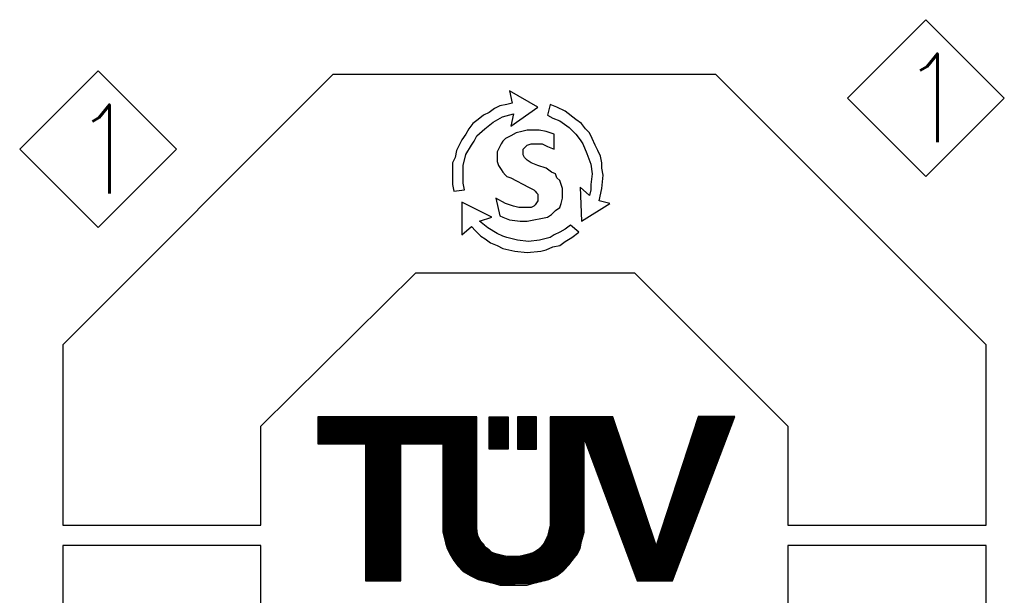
# Model space of a CAD drawing. Header units: millimetres. Extents: x 0 to 1735, y 0 to 1188.
# Tile 90 of 138: x 292 to 399, y 1044 to 1106. Entities that reach past the tile are written whole.
import ezdxf

# ---------------------------------------------------------------- set-up
doc = ezdxf.new("R2010")
doc.units = ezdxf.units.MM
doc.header["$LTSCALE"] = 0.727559
doc.layers.add('NoLayerName_001', color=7, linetype='Continuous')
doc.styles.get("Standard").update_dxf_attribs({"font": 'txt', "bigfont": 'extfont2'})

# ---------------------------------------------------------------- blocks, each defined once
blk = doc.blocks.new('ASM_0001')
at = {"color": 7, "linetype": 'Continuous', "lineweight": 13}
for p, q in [((-0.5, 0.5), (0, 1)), ((0.5, 0.5), (0, 1)), ((0, 0), (-0.5, 0.5)), ((0, 0), (0.5, 0.5))]:
    blk.add_line(p, q, dxfattribs=at)
at = {"color": 7, "linetype": 'Continuous', "lineweight": 13, "width": 0.9}
blk.add_text('1', height=0.5657, dxfattribs=at).set_placement((-0.1673, 0.2172))
blk = doc.blocks.new('*X91')
at = {"color": 7, "linetype": 'Continuous', "lineweight": 25}
for p, q in [((0, 0.852), (0.515, 0.852)), ((0, 0.824), (0.515, 0.824)), ((0, 0.795), (0.515, 0.795)), ((0, 0.767), (0.515, 0.767)), ((0, 0.739), (0.515, 0.739)), ((0, 0.71), (0.515, 0.71)), ((0, 0.682), (0.515, 0.682)), ((0, 0.653), (0.515, 0.653)), ((0, 0.625), (0.515, 0.625)), ((0, 0.597), (0.515, 0.597)), ((0, 0.568), (0.515, 0.568)), ((0, 0.54), (0.515, 0.54)), ((0, 0.511), (0.515, 0.511)), ((0, 0.483), (0.515, 0.483)), ((0, 0.455), (0.515, 0.455)), ((0, 0.426), (0.515, 0.426)), ((0, 0.398), (0.515, 0.398)), ((0, 0.369), (0.515, 0.369)), ((0, 0.341), (0.515, 0.341)), ((0, 0.313), (0.515, 0.313)), ((0, 0.284), (0.515, 0.284)), ((0, 0.256), (0.515, 0.256)), ((0, 0.227), (0.515, 0.227)), ((0, 0.199), (0.515, 0.199)), ((0, 0.17), (0.515, 0.17)), ((0, 0.142), (0.515, 0.142)), ((0, 0.114), (0.515, 0.114)), ((0, 0.085), (0.515, 0.085)), ((0, 0.057), (0.515, 0.057)), ((0, 0.028), (0.515, 0.028)), ((0, 0), (0.515, 0))]:
    blk.add_line(p, q, dxfattribs=at)
blk = doc.blocks.new('*X92')
at = {"color": 7, "linetype": 'Continuous', "lineweight": 25}
for p, q in [((0, 0.852), (0.515, 0.852)), ((0, 0.824), (0.515, 0.824)), ((0, 0.795), (0.515, 0.795)), ((0, 0.767), (0.515, 0.767)), ((0, 0.739), (0.515, 0.739)), ((0, 0.71), (0.515, 0.71)), ((0, 0.682), (0.515, 0.682)), ((0, 0.653), (0.515, 0.653)), ((0, 0.625), (0.515, 0.625)), ((0, 0.597), (0.515, 0.597)), ((0, 0.568), (0.515, 0.568)), ((0, 0.54), (0.515, 0.54)), ((0, 0.511), (0.515, 0.511)), ((0, 0.483), (0.515, 0.483)), ((0, 0.455), (0.515, 0.455)), ((0, 0.426), (0.515, 0.426)), ((0, 0.398), (0.515, 0.398)), ((0, 0.369), (0.515, 0.369)), ((0, 0.341), (0.515, 0.341)), ((0, 0.313), (0.515, 0.313)), ((0, 0.284), (0.515, 0.284)), ((0, 0.256), (0.515, 0.256)), ((0, 0.227), (0.515, 0.227)), ((0, 0.199), (0.515, 0.199)), ((0, 0.17), (0.515, 0.17)), ((0, 0.142), (0.515, 0.142)), ((0, 0.114), (0.515, 0.114)), ((0, 0.085), (0.515, 0.085)), ((0, 0.057), (0.515, 0.057)), ((0, 0.028), (0.515, 0.028)), ((0, 0), (0.515, 0))]:
    blk.add_line(p, q, dxfattribs=at)
blk = doc.blocks.new('*X93')
at = {"color": 7, "linetype": 'Continuous', "lineweight": 25}
for p, q in [((0, 0.114), (4.301, 0.114)), ((0, 0.085), (4.301, 0.085)), ((0, 0.057), (4.301, 0.057)), ((0, 0.028), (4.301, 0.028)), ((6.287, 0.114), (7.979, 0.114)), ((6.287, 0.085), (7.989, 0.085)), ((6.287, 0.057), (7.999, 0.057)), ((6.287, 0.028), (8.008, 0.028)), ((10.265, 0.028), (11.253, 0.028)), ((10.274, 0.057), (11.264, 0.057)), ((10.283, 0.085), (11.274, 0.085)), ((10.293, 0.114), (11.285, 0.114)), ((10.256, 0), (11.242, 0))]:
    blk.add_line(p, q, dxfattribs=at)
blk = doc.blocks.new('*X94')
at = {"color": 7, "linetype": 'Continuous', "lineweight": 25}
for p, q in [((0, 1.165), (4.301, 1.165)), ((0, 1.136), (4.301, 1.136)), ((0, 1.108), (4.301, 1.108)), ((0, 1.08), (4.301, 1.08)), ((6.287, 1.165), (8.018, 1.165)), ((6.287, 1.136), (8.027, 1.136)), ((6.287, 1.108), (8.037, 1.108)), ((6.287, 1.08), (8.046, 1.08)), ((10.228, 1.08), (11.21, 1.08)), ((10.237, 1.108), (11.22, 1.108)), ((10.246, 1.136), (11.231, 1.136)), ((0, 1.051), (4.301, 1.051)), ((0, 1.023), (4.301, 1.023)), ((0, 0.994), (4.301, 0.994)), ((0, 0.966), (4.301, 0.966)), ((0, 0.937), (4.301, 0.937)), ((0, 0.909), (4.301, 0.909)), ((0, 0.881), (4.301, 0.881)), ((0, 0.852), (4.301, 0.852)), ((0, 0.824), (4.301, 0.824)), ((6.287, 1.051), (8.056, 1.051)), ((6.287, 1.023), (8.066, 1.023)), ((6.287, 0.994), (8.075, 0.994)), ((6.287, 0.966), (8.085, 0.966)), ((6.287, 0.937), (8.094, 0.937)), ((6.287, 0.909), (8.104, 0.909)), ((6.287, 0.881), (8.113, 0.881)), ((6.287, 0.852), (8.123, 0.852)), ((6.287, 0.824), (8.132, 0.824)), ((10.144, 0.824), (11.112, 0.824)), ((10.154, 0.852), (11.123, 0.852)), ((10.163, 0.881), (11.134, 0.881)), ((10.172, 0.909), (11.145, 0.909)), ((10.181, 0.937), (11.156, 0.937)), ((10.191, 0.966), (11.166, 0.966)), ((10.2, 0.994), (11.177, 0.994)), ((10.209, 1.023), (11.188, 1.023)), ((10.219, 1.051), (11.199, 1.051)), ((0, 0.795), (4.301, 0.795)), ((0, 0.767), (4.301, 0.767)), ((0, 0.739), (4.301, 0.739)), ((0, 0.71), (4.301, 0.71)), ((0, 0.682), (4.301, 0.682)), ((0, 0.653), (4.301, 0.653)), ((0, 0.625), (4.301, 0.625)), ((0, 0.597), (4.301, 0.597)), ((0, 0.568), (4.301, 0.568)), ((1.287, 0.54), (2.243, 0.54)), ((3.382, 0.54), (4.301, 0.54)), ((6.287, 0.795), (8.142, 0.795)), ((6.287, 0.767), (8.152, 0.767)), ((6.287, 0.739), (8.161, 0.739)), ((6.287, 0.71), (8.171, 0.71)), ((6.287, 0.682), (7.206, 0.682)), ((6.287, 0.653), (7.206, 0.653)), ((6.287, 0.625), (7.206, 0.625)), ((6.287, 0.597), (7.206, 0.597)), ((6.287, 0.568), (7.206, 0.568)), ((6.287, 0.54), (7.206, 0.54)), ((7.211, 0.682), (8.18, 0.682)), ((7.221, 0.653), (8.19, 0.653)), ((7.232, 0.625), (8.199, 0.625)), ((7.242, 0.597), (8.209, 0.597)), ((7.253, 0.568), (8.219, 0.568)), ((7.263, 0.54), (8.228, 0.54)), ((10.052, 0.54), (11.004, 0.54)), ((10.061, 0.568), (11.015, 0.568)), ((10.07, 0.597), (11.026, 0.597)), ((10.079, 0.625), (11.037, 0.625)), ((10.089, 0.653), (11.048, 0.653)), ((10.098, 0.682), (11.058, 0.682)), ((10.107, 0.71), (11.069, 0.71)), ((10.117, 0.739), (11.08, 0.739)), ((10.126, 0.767), (11.091, 0.767)), ((10.135, 0.795), (11.102, 0.795)), ((1.287, 0.511), (2.243, 0.511)), ((1.287, 0.483), (2.243, 0.483)), ((1.287, 0.455), (2.243, 0.455)), ((1.287, 0.426), (2.243, 0.426)), ((1.287, 0.398), (2.243, 0.398)), ((1.287, 0.369), (2.243, 0.369)), ((1.287, 0.341), (2.243, 0.341)), ((1.287, 0.312), (2.243, 0.312)), ((1.287, 0.284), (2.243, 0.284)), ((3.382, 0.511), (4.301, 0.511)), ((3.382, 0.483), (4.301, 0.483)), ((3.382, 0.455), (4.301, 0.455)), ((3.382, 0.426), (4.301, 0.426)), ((3.382, 0.398), (4.301, 0.398)), ((3.382, 0.369), (4.301, 0.369)), ((3.382, 0.341), (4.301, 0.341)), ((3.382, 0.312), (4.301, 0.312)), ((3.382, 0.284), (4.301, 0.284)), ((6.287, 0.511), (7.206, 0.511)), ((6.287, 0.483), (7.206, 0.483)), ((6.287, 0.455), (7.206, 0.455)), ((6.287, 0.426), (7.206, 0.426)), ((6.287, 0.398), (7.206, 0.398)), ((6.287, 0.369), (7.206, 0.369)), ((6.287, 0.341), (7.206, 0.341)), ((6.287, 0.312), (7.206, 0.312)), ((6.287, 0.284), (7.206, 0.284)), ((7.274, 0.511), (8.238, 0.511)), ((7.284, 0.483), (8.247, 0.483)), ((7.295, 0.455), (8.257, 0.455)), ((7.306, 0.426), (8.266, 0.426)), ((7.316, 0.398), (8.276, 0.398)), ((7.327, 0.369), (8.286, 0.369)), ((7.337, 0.341), (8.295, 0.341)), ((7.348, 0.312), (8.305, 0.312)), ((7.358, 0.284), (8.314, 0.284)), ((9.968, 0.284), (10.907, 0.284)), ((9.978, 0.312), (10.918, 0.312)), ((9.987, 0.341), (10.929, 0.341)), ((9.996, 0.369), (10.94, 0.369)), ((10.005, 0.398), (10.95, 0.398)), ((10.015, 0.426), (10.961, 0.426)), ((10.024, 0.455), (10.972, 0.455)), ((10.033, 0.483), (10.983, 0.483)), ((10.042, 0.511), (10.994, 0.511)), ((1.287, 0.256), (2.243, 0.256)), ((1.287, 0.227), (2.243, 0.227)), ((1.287, 0.199), (2.243, 0.199)), ((1.287, 0.17), (2.243, 0.17)), ((1.287, 0.142), (2.243, 0.142)), ((1.287, 0.114), (2.243, 0.114)), ((1.287, 0.085), (2.243, 0.085)), ((1.287, 0.057), (2.243, 0.057)), ((1.287, 0.028), (2.243, 0.028)), ((3.382, 0.256), (4.301, 0.256)), ((3.382, 0.227), (4.301, 0.227)), ((3.382, 0.199), (4.301, 0.199)), ((3.382, 0.17), (4.301, 0.17)), ((3.382, 0.142), (4.301, 0.142)), ((3.382, 0.114), (4.301, 0.114)), ((3.382, 0.085), (4.301, 0.085)), ((3.382, 0.057), (4.301, 0.057)), ((3.382, 0.028), (4.301, 0.028)), ((6.287, 0.256), (7.206, 0.256)), ((6.287, 0.227), (7.206, 0.227)), ((6.287, 0.199), (7.206, 0.199)), ((6.287, 0.17), (7.206, 0.17)), ((6.287, 0.142), (7.206, 0.142)), ((6.287, 0.114), (7.206, 0.114)), ((6.287, 0.085), (7.206, 0.085)), ((6.287, 0.057), (7.206, 0.057)), ((6.287, 0.028), (7.206, 0.028)), ((7.369, 0.256), (8.324, 0.256)), ((7.379, 0.227), (8.333, 0.227)), ((7.39, 0.199), (8.343, 0.199)), ((7.401, 0.17), (8.353, 0.17)), ((7.411, 0.142), (8.362, 0.142)), ((7.422, 0.114), (8.372, 0.114)), ((7.432, 0.085), (8.381, 0.085)), ((7.443, 0.057), (8.391, 0.057)), ((7.453, 0.028), (8.4, 0.028)), ((9.885, 0.028), (10.81, 0.028)), ((9.894, 0.057), (10.821, 0.057)), ((9.903, 0.085), (10.832, 0.085)), ((9.913, 0.114), (10.842, 0.114)), ((9.922, 0.142), (10.853, 0.142)), ((9.931, 0.17), (10.864, 0.17)), ((9.94, 0.199), (10.875, 0.199)), ((9.95, 0.227), (10.886, 0.227)), ((9.959, 0.256), (10.896, 0.256)), ((6.287, 0), (7.206, 0)), ((7.464, 0), (8.41, 0)), ((9.876, 0), (10.799, 0))]:
    blk.add_line(p, q, dxfattribs=at)
blk = doc.blocks.new('*X95')
at = {"color": 7, "linetype": 'Continuous', "lineweight": 25}
for p, q in [((0, 0.966), (0.956, 0.966)), ((0, 0.937), (0.956, 0.937)), ((0, 0.909), (0.956, 0.909)), ((0, 0.881), (0.956, 0.881)), ((0, 0.852), (0.956, 0.852)), ((0, 0.824), (0.956, 0.824)), ((2.096, 0.966), (3.015, 0.966)), ((2.096, 0.937), (3.015, 0.937)), ((2.096, 0.909), (3.015, 0.909)), ((2.096, 0.881), (3.015, 0.881)), ((2.096, 0.852), (3.015, 0.852)), ((2.096, 0.824), (3.015, 0.824)), ((5, 0.937), (5.919, 0.937)), ((5, 0.909), (5.919, 0.909)), ((5, 0.881), (5.919, 0.881)), ((5, 0.852), (5.919, 0.852)), ((5, 0.824), (5.919, 0.824)), ((6.188, 0.937), (7.133, 0.937)), ((6.198, 0.909), (7.142, 0.909)), ((6.209, 0.881), (7.152, 0.881)), ((6.219, 0.852), (7.162, 0.852)), ((6.23, 0.824), (7.171, 0.824)), ((8.542, 0.824), (9.458, 0.824)), ((8.552, 0.852), (9.469, 0.852)), ((8.561, 0.881), (9.48, 0.881)), ((8.57, 0.909), (9.491, 0.909)), ((8.58, 0.937), (9.502, 0.937)), ((0, 0.795), (0.956, 0.795)), ((0, 0.767), (0.956, 0.767)), ((0, 0.739), (0.956, 0.739)), ((0, 0.71), (0.956, 0.71)), ((0, 0.682), (0.956, 0.682)), ((0, 0.653), (0.956, 0.653)), ((0, 0.625), (0.956, 0.625)), ((0, 0.597), (0.956, 0.597)), ((0, 0.568), (0.956, 0.568)), ((0, 0.54), (0.956, 0.54)), ((2.096, 0.795), (3.015, 0.795)), ((2.096, 0.767), (3.015, 0.767)), ((2.096, 0.739), (3.015, 0.739)), ((2.096, 0.71), (3.015, 0.71)), ((2.096, 0.682), (3.015, 0.682)), ((2.096, 0.653), (3.015, 0.653)), ((2.096, 0.625), (3.015, 0.625)), ((2.096, 0.597), (3.015, 0.597)), ((2.096, 0.568), (3.015, 0.568)), ((2.096, 0.54), (3.015, 0.54)), ((5, 0.795), (5.919, 0.795)), ((5, 0.767), (5.919, 0.767)), ((5, 0.739), (5.919, 0.739)), ((5, 0.71), (5.919, 0.71)), ((5, 0.682), (5.919, 0.682)), ((5, 0.653), (5.919, 0.653)), ((5, 0.625), (5.919, 0.625)), ((5, 0.597), (5.919, 0.597)), ((5, 0.568), (5.919, 0.568)), ((5, 0.54), (5.919, 0.54)), ((6.24, 0.795), (7.181, 0.795)), ((6.251, 0.767), (7.19, 0.767)), ((6.261, 0.739), (7.2, 0.739)), ((6.272, 0.71), (7.209, 0.71)), ((6.283, 0.682), (7.219, 0.682)), ((6.293, 0.653), (7.229, 0.653)), ((6.304, 0.625), (7.238, 0.625)), ((6.314, 0.597), (7.248, 0.597)), ((6.325, 0.568), (7.257, 0.568)), ((6.335, 0.54), (7.267, 0.54)), ((8.45, 0.54), (9.35, 0.54)), ((8.459, 0.568), (9.361, 0.568)), ((8.468, 0.597), (9.372, 0.597)), ((8.478, 0.625), (9.383, 0.625)), ((8.487, 0.653), (9.394, 0.653)), ((8.496, 0.682), (9.404, 0.682)), ((8.505, 0.71), (9.415, 0.71)), ((8.515, 0.739), (9.426, 0.739)), ((8.524, 0.767), (9.437, 0.767)), ((8.533, 0.795), (9.448, 0.795)), ((0, 0.511), (0.956, 0.511)), ((0, 0.483), (0.956, 0.483)), ((0, 0.455), (0.956, 0.455)), ((0, 0.426), (0.956, 0.426)), ((0, 0.398), (0.956, 0.398)), ((0, 0.369), (0.956, 0.369)), ((0, 0.341), (0.956, 0.341)), ((0, 0.312), (0.956, 0.312)), ((0, 0.284), (0.956, 0.284)), ((2.096, 0.511), (3.015, 0.511)), ((2.096, 0.483), (3.015, 0.483)), ((2.096, 0.455), (3.015, 0.455)), ((2.096, 0.426), (3.015, 0.426)), ((2.096, 0.398), (3.015, 0.398)), ((2.096, 0.369), (3.015, 0.369)), ((2.096, 0.341), (3.015, 0.341)), ((2.096, 0.312), (3.015, 0.312)), ((2.096, 0.284), (3.015, 0.284)), ((5, 0.511), (5.919, 0.511)), ((5, 0.483), (5.919, 0.483)), ((5, 0.455), (5.919, 0.455)), ((5, 0.426), (5.919, 0.426)), ((5, 0.398), (5.919, 0.398)), ((5, 0.369), (5.919, 0.369)), ((5, 0.341), (5.919, 0.341)), ((5, 0.312), (5.919, 0.312)), ((5, 0.284), (5.919, 0.284)), ((6.346, 0.511), (7.276, 0.511)), ((6.356, 0.483), (7.286, 0.483)), ((6.367, 0.455), (7.295, 0.455)), ((6.378, 0.426), (7.305, 0.426)), ((6.388, 0.398), (7.315, 0.398)), ((6.399, 0.369), (7.324, 0.369)), ((6.409, 0.341), (7.334, 0.341)), ((6.42, 0.312), (7.343, 0.312)), ((6.43, 0.284), (7.353, 0.284)), ((8.366, 0.284), (9.253, 0.284)), ((8.376, 0.312), (9.264, 0.312)), ((8.385, 0.341), (9.275, 0.341)), ((8.394, 0.369), (9.286, 0.369)), ((8.403, 0.398), (9.296, 0.398)), ((8.413, 0.426), (9.307, 0.426)), ((8.422, 0.455), (9.318, 0.455)), ((8.431, 0.483), (9.329, 0.483)), ((8.44, 0.511), (9.34, 0.511)), ((0, 0.256), (0.956, 0.256)), ((0, 0.227), (0.956, 0.227)), ((0, 0.199), (0.956, 0.199)), ((0, 0.17), (0.956, 0.17)), ((0, 0.142), (0.956, 0.142)), ((0, 0.114), (0.956, 0.114)), ((0, 0.085), (0.956, 0.085)), ((0, 0.057), (0.956, 0.057)), ((0, 0.028), (0.956, 0.028)), ((2.096, 0.256), (3.015, 0.256)), ((2.096, 0.227), (3.015, 0.227)), ((2.096, 0.199), (3.015, 0.199)), ((2.096, 0.17), (3.015, 0.17)), ((2.096, 0.142), (3.015, 0.142)), ((2.096, 0.114), (3.015, 0.114)), ((2.096, 0.085), (3.015, 0.085)), ((2.096, 0.057), (3.015, 0.057)), ((2.096, 0.028), (3.015, 0.028)), ((5, 0.256), (5.919, 0.256)), ((5, 0.227), (5.919, 0.227)), ((5, 0.199), (5.919, 0.199)), ((5, 0.17), (5.919, 0.17)), ((5, 0.142), (5.919, 0.142)), ((5, 0.114), (5.919, 0.114)), ((5, 0.085), (5.919, 0.085)), ((5, 0.057), (5.919, 0.057)), ((5, 0.028), (5.919, 0.028)), ((6.441, 0.256), (7.362, 0.256)), ((6.451, 0.227), (7.372, 0.227)), ((6.462, 0.199), (7.382, 0.199)), ((6.473, 0.17), (7.391, 0.17)), ((6.483, 0.142), (7.401, 0.142)), ((6.494, 0.114), (7.41, 0.114)), ((6.504, 0.085), (7.42, 0.085)), ((6.515, 0.057), (7.429, 0.057)), ((6.525, 0.028), (7.439, 0.028)), ((8.283, 0.028), (9.156, 0.028)), ((8.292, 0.057), (9.167, 0.057)), ((8.301, 0.085), (9.178, 0.085)), ((8.311, 0.114), (9.188, 0.114)), ((8.32, 0.142), (9.199, 0.142)), ((8.329, 0.17), (9.21, 0.17)), ((8.338, 0.199), (9.221, 0.199)), ((8.348, 0.227), (9.232, 0.227)), ((8.357, 0.256), (9.242, 0.256)), ((8.274, 0), (9.145, 0))]:
    blk.add_line(p, q, dxfattribs=at)
blk = doc.blocks.new('*X96')
at = {"color": 7, "linetype": 'Continuous', "lineweight": 25}
for p, q in [((0, 0.937), (0.956, 0.937)), ((0, 0.909), (0.956, 0.909)), ((0, 0.881), (0.956, 0.881)), ((0, 0.852), (0.956, 0.852)), ((0, 0.824), (0.956, 0.824)), ((2.096, 0.937), (3.015, 0.937)), ((2.096, 0.909), (3.015, 0.909)), ((2.096, 0.881), (3.015, 0.881)), ((2.096, 0.852), (3.015, 0.852)), ((2.096, 0.824), (3.015, 0.824)), ((5, 0.937), (5.919, 0.937)), ((5, 0.909), (5.919, 0.909)), ((5, 0.881), (5.919, 0.881)), ((5, 0.852), (5.919, 0.852)), ((5, 0.824), (5.919, 0.824)), ((6.536, 0.937), (7.449, 0.937)), ((6.546, 0.909), (7.458, 0.909)), ((6.557, 0.881), (7.468, 0.881)), ((6.567, 0.852), (7.477, 0.852)), ((6.578, 0.824), (7.487, 0.824)), ((8.237, 0.824), (9.102, 0.824)), ((8.246, 0.852), (9.113, 0.852)), ((8.255, 0.881), (9.124, 0.881)), ((8.264, 0.909), (9.134, 0.909)), ((0, 0.795), (0.956, 0.795)), ((0, 0.767), (0.956, 0.767)), ((0, 0.739), (0.956, 0.739)), ((0, 0.71), (0.956, 0.71)), ((0, 0.682), (0.956, 0.682)), ((0, 0.653), (0.956, 0.653)), ((0, 0.625), (0.956, 0.625)), ((0, 0.597), (0.956, 0.597)), ((0, 0.568), (0.956, 0.568)), ((0, 0.54), (0.956, 0.54)), ((2.096, 0.795), (3.015, 0.795)), ((2.096, 0.767), (3.015, 0.767)), ((2.096, 0.739), (3.015, 0.739)), ((2.096, 0.71), (3.015, 0.71)), ((2.096, 0.682), (3.015, 0.682)), ((2.096, 0.653), (3.015, 0.653)), ((2.096, 0.625), (3.015, 0.625)), ((2.096, 0.597), (3.015, 0.597)), ((2.096, 0.568), (3.015, 0.568)), ((2.096, 0.54), (3.015, 0.54)), ((5, 0.795), (5.919, 0.795)), ((5, 0.767), (5.919, 0.767)), ((5, 0.739), (5.919, 0.739)), ((5, 0.71), (5.919, 0.71)), ((5, 0.682), (5.919, 0.682)), ((5, 0.653), (5.919, 0.653)), ((5, 0.625), (5.919, 0.625)), ((5, 0.597), (5.919, 0.597)), ((5, 0.568), (5.919, 0.568)), ((5, 0.54), (5.919, 0.54)), ((6.589, 0.795), (7.496, 0.795)), ((6.599, 0.767), (7.506, 0.767)), ((6.61, 0.739), (7.516, 0.739)), ((6.62, 0.71), (7.525, 0.71)), ((6.631, 0.682), (7.535, 0.682)), ((6.641, 0.653), (7.544, 0.653)), ((6.652, 0.625), (7.554, 0.625)), ((6.662, 0.597), (7.563, 0.597)), ((6.673, 0.568), (7.573, 0.568)), ((6.684, 0.54), (7.583, 0.54)), ((8.144, 0.54), (8.994, 0.54)), ((8.153, 0.568), (9.005, 0.568)), ((8.162, 0.597), (9.016, 0.597)), ((8.172, 0.625), (9.026, 0.625)), ((8.181, 0.653), (9.037, 0.653)), ((8.19, 0.682), (9.048, 0.682)), ((8.199, 0.71), (9.059, 0.71)), ((8.209, 0.739), (9.07, 0.739)), ((8.218, 0.767), (9.08, 0.767)), ((8.227, 0.795), (9.091, 0.795)), ((0, 0.511), (0.956, 0.511)), ((0, 0.483), (0.956, 0.483)), ((0, 0.455), (0.956, 0.455)), ((0, 0.426), (0.956, 0.426)), ((0, 0.398), (0.956, 0.398)), ((0, 0.369), (0.956, 0.369)), ((0, 0.341), (0.956, 0.341)), ((0, 0.312), (0.956, 0.312)), ((0, 0.284), (0.956, 0.284)), ((2.096, 0.511), (3.015, 0.511)), ((2.096, 0.483), (3.015, 0.483)), ((2.096, 0.455), (3.015, 0.455)), ((2.096, 0.426), (3.015, 0.426)), ((2.096, 0.398), (3.015, 0.398)), ((2.096, 0.369), (3.015, 0.369)), ((2.096, 0.341), (3.015, 0.341)), ((2.096, 0.312), (3.015, 0.312)), ((2.096, 0.284), (3.015, 0.284)), ((5, 0.511), (5.919, 0.511)), ((5, 0.483), (5.919, 0.483)), ((5, 0.455), (5.919, 0.455)), ((5, 0.426), (5.919, 0.426)), ((5, 0.398), (5.919, 0.398)), ((5, 0.369), (5.919, 0.369)), ((5, 0.341), (5.919, 0.341)), ((5, 0.312), (5.919, 0.312)), ((5, 0.284), (5.919, 0.284)), ((6.694, 0.511), (7.592, 0.511)), ((6.705, 0.483), (7.602, 0.483)), ((6.715, 0.455), (7.611, 0.455)), ((6.726, 0.426), (7.621, 0.426)), ((6.736, 0.398), (7.63, 0.398)), ((6.747, 0.369), (7.64, 0.369)), ((6.757, 0.341), (7.65, 0.341)), ((6.768, 0.312), (7.659, 0.312)), ((6.779, 0.284), (7.669, 0.284)), ((8.06, 0.284), (8.897, 0.284)), ((8.07, 0.312), (8.908, 0.312)), ((8.079, 0.341), (8.918, 0.341)), ((8.088, 0.369), (8.929, 0.369)), ((8.097, 0.398), (8.94, 0.398)), ((8.107, 0.426), (8.951, 0.426)), ((8.116, 0.455), (8.962, 0.455)), ((8.125, 0.483), (8.972, 0.483)), ((8.135, 0.511), (8.983, 0.511)), ((0, 0.256), (0.956, 0.256)), ((0, 0.227), (0.956, 0.227)), ((0, 0.199), (0.956, 0.199)), ((0, 0.17), (0.956, 0.17)), ((0, 0.142), (0.956, 0.142)), ((0, 0.114), (0.956, 0.114)), ((0, 0.085), (0.956, 0.085)), ((0, 0.057), (0.956, 0.057)), ((0, 0.028), (0.956, 0.028)), ((2.096, 0.256), (3.015, 0.256)), ((2.096, 0.227), (3.017, 0.227)), ((2.096, 0.199), (3.02, 0.199)), ((2.096, 0.17), (3.023, 0.17)), ((2.096, 0.142), (3.026, 0.142)), ((2.096, 0.114), (3.029, 0.114)), ((2.096, 0.085), (3.033, 0.085)), ((2.097, 0.057), (3.036, 0.057)), ((2.104, 0.028), (3.039, 0.028)), ((4.946, 0.028), (5.91, 0.028)), ((4.953, 0.057), (5.918, 0.057)), ((4.96, 0.085), (5.919, 0.085)), ((4.967, 0.114), (5.919, 0.114)), ((4.974, 0.142), (5.919, 0.142)), ((4.981, 0.17), (5.919, 0.17)), ((4.988, 0.199), (5.919, 0.199)), ((4.996, 0.227), (5.919, 0.227)), ((5, 0.256), (5.919, 0.256)), ((6.789, 0.256), (7.678, 0.256)), ((6.8, 0.227), (7.688, 0.227)), ((6.81, 0.199), (7.697, 0.199)), ((6.821, 0.17), (7.707, 0.17)), ((6.831, 0.142), (7.717, 0.142)), ((6.842, 0.114), (7.726, 0.114)), ((6.852, 0.085), (7.736, 0.085)), ((6.863, 0.057), (7.745, 0.057)), ((6.873, 0.028), (7.755, 0.028)), ((7.977, 0.028), (8.8, 0.028)), ((7.986, 0.057), (8.81, 0.057)), ((7.995, 0.085), (8.821, 0.085)), ((8.005, 0.114), (8.832, 0.114)), ((8.014, 0.142), (8.843, 0.142)), ((8.023, 0.17), (8.854, 0.17)), ((8.033, 0.199), (8.864, 0.199)), ((8.042, 0.227), (8.875, 0.227)), ((8.051, 0.256), (8.886, 0.256)), ((2.111, 0), (3.042, 0)), ((4.936, 0), (5.902, 0)), ((6.884, 0), (7.764, 0)), ((7.968, 0), (8.789, 0))]:
    blk.add_line(p, q, dxfattribs=at)
blk = doc.blocks.new('*X97')
at = {"color": 7, "linetype": 'Continuous', "lineweight": 25}
for p, q in [((0, 1.364), (0.956, 1.364)), ((0, 1.335), (0.956, 1.335)), ((2.118, 1.335), (3.048, 1.335)), ((4.925, 1.335), (5.894, 1.335)), ((6.895, 1.335), (7.774, 1.335)), ((7.958, 1.335), (8.778, 1.335)), ((0, 1.307), (0.956, 1.307)), ((0, 1.278), (0.956, 1.278)), ((0, 1.25), (0.956, 1.25)), ((0, 1.222), (0.956, 1.222)), ((0, 1.193), (0.956, 1.193)), ((0, 1.165), (0.956, 1.165)), ((0, 1.136), (0.956, 1.136)), ((0, 1.108), (0.956, 1.108)), ((0, 1.08), (0.956, 1.08)), ((2.125, 1.307), (3.06, 1.307)), ((2.132, 1.278), (3.073, 1.278)), ((2.139, 1.25), (3.085, 1.25)), ((2.146, 1.222), (3.099, 1.222)), ((2.153, 1.193), (3.119, 1.193)), ((2.161, 1.165), (3.14, 1.165)), ((2.168, 1.136), (3.16, 1.136)), ((2.175, 1.108), (3.181, 1.108)), ((2.182, 1.08), (3.201, 1.08)), ((4.787, 1.08), (5.829, 1.08)), ((4.806, 1.108), (5.835, 1.108)), ((4.825, 1.136), (5.84, 1.136)), ((4.844, 1.165), (5.846, 1.165)), ((4.862, 1.193), (5.853, 1.193)), ((4.879, 1.222), (5.861, 1.222)), ((4.891, 1.25), (5.869, 1.25)), ((4.902, 1.278), (5.877, 1.278)), ((4.913, 1.307), (5.885, 1.307)), ((6.905, 1.307), (7.784, 1.307)), ((6.916, 1.278), (7.793, 1.278)), ((6.926, 1.25), (7.803, 1.25)), ((6.937, 1.222), (7.812, 1.222)), ((6.947, 1.193), (7.822, 1.193)), ((6.958, 1.165), (7.831, 1.165)), ((6.968, 1.136), (7.841, 1.136)), ((6.979, 1.108), (7.851, 1.108)), ((6.99, 1.08), (7.86, 1.08)), ((7.875, 1.08), (8.681, 1.08)), ((7.884, 1.108), (8.692, 1.108)), ((7.894, 1.136), (8.702, 1.136)), ((7.903, 1.165), (8.713, 1.165)), ((7.912, 1.193), (8.724, 1.193)), ((7.921, 1.222), (8.735, 1.222)), ((7.931, 1.25), (8.746, 1.25)), ((7.94, 1.278), (8.756, 1.278)), ((7.949, 1.307), (8.767, 1.307)), ((0, 1.051), (0.956, 1.051)), ((0, 1.023), (0.956, 1.023)), ((0, 0.994), (0.956, 0.994)), ((0, 0.966), (0.956, 0.966)), ((0, 0.938), (0.956, 0.938)), ((0, 0.909), (0.956, 0.909)), ((0, 0.881), (0.956, 0.881)), ((0, 0.852), (0.956, 0.852)), ((0, 0.824), (0.956, 0.824)), ((2.189, 1.051), (3.225, 1.051)), ((2.197, 1.023), (3.257, 1.023)), ((2.21, 0.994), (3.289, 0.994)), ((2.223, 0.966), (3.321, 0.966)), ((2.236, 0.938), (3.352, 0.938)), ((2.249, 0.909), (3.387, 0.909)), ((2.262, 0.881), (3.43, 0.881)), ((2.275, 0.852), (3.485, 0.852)), ((2.288, 0.824), (3.582, 0.824)), ((4.39, 0.824), (5.72, 0.824)), ((4.463, 0.852), (5.734, 0.852)), ((4.535, 0.881), (5.747, 0.881)), ((4.608, 0.909), (5.761, 0.909)), ((4.646, 0.938), (5.775, 0.938)), ((4.679, 0.966), (5.788, 0.966)), ((4.711, 0.994), (5.802, 0.994)), ((4.743, 1.023), (5.816, 1.023)), ((4.768, 1.051), (5.823, 1.051)), ((7, 1.051), (8.67, 1.051)), ((7.011, 1.023), (8.659, 1.023)), ((7.021, 0.994), (8.648, 0.994)), ((7.032, 0.966), (8.638, 0.966)), ((7.042, 0.938), (8.627, 0.938)), ((7.053, 0.909), (8.616, 0.909)), ((7.063, 0.881), (8.605, 0.881)), ((7.074, 0.852), (8.594, 0.852)), ((7.085, 0.824), (8.584, 0.824)), ((0, 0.795), (0.956, 0.795)), ((0, 0.767), (0.956, 0.767)), ((0, 0.739), (0.956, 0.739)), ((0, 0.71), (0.956, 0.71)), ((0, 0.682), (0.956, 0.682)), ((0, 0.653), (0.956, 0.653)), ((0, 0.625), (0.956, 0.625)), ((0, 0.597), (0.956, 0.597)), ((0, 0.568), (0.956, 0.568)), ((0, 0.54), (0.956, 0.54)), ((2.305, 0.795), (3.694, 0.795)), ((2.323, 0.767), (3.807, 0.767)), ((2.341, 0.739), (5.662, 0.739)), ((2.359, 0.71), (5.641, 0.71)), ((2.377, 0.682), (5.619, 0.682)), ((2.396, 0.653), (5.598, 0.653)), ((2.414, 0.625), (5.577, 0.625)), ((2.432, 0.597), (5.555, 0.597)), ((2.457, 0.568), (5.531, 0.568)), ((2.481, 0.54), (5.503, 0.54)), ((4.114, 0.767), (5.683, 0.767)), ((4.284, 0.795), (5.705, 0.795)), ((7.095, 0.795), (8.573, 0.795)), ((7.106, 0.767), (8.562, 0.767)), ((7.116, 0.739), (8.551, 0.739)), ((7.127, 0.71), (8.54, 0.71)), ((7.137, 0.682), (8.53, 0.682)), ((7.148, 0.653), (8.519, 0.653)), ((7.158, 0.625), (8.508, 0.625)), ((7.169, 0.597), (8.497, 0.597)), ((7.179, 0.568), (8.486, 0.568)), ((7.19, 0.54), (8.476, 0.54)), ((0, 0.511), (0.956, 0.511)), ((0, 0.483), (0.956, 0.483)), ((0, 0.455), (0.956, 0.455)), ((0, 0.426), (0.956, 0.426)), ((0, 0.398), (0.956, 0.398)), ((0, 0.369), (0.956, 0.369)), ((0, 0.341), (0.956, 0.341)), ((0, 0.313), (0.956, 0.313)), ((0, 0.284), (0.956, 0.284)), ((2.506, 0.511), (5.476, 0.511)), ((2.531, 0.483), (5.449, 0.483)), ((2.556, 0.455), (5.421, 0.455)), ((2.581, 0.426), (5.394, 0.426)), ((2.615, 0.398), (5.366, 0.398)), ((2.656, 0.369), (5.335, 0.369)), ((2.696, 0.341), (5.298, 0.341)), ((2.736, 0.313), (5.261, 0.313)), ((2.776, 0.284), (5.224, 0.284)), ((7.201, 0.511), (8.465, 0.511)), ((7.211, 0.483), (8.454, 0.483)), ((7.222, 0.455), (8.443, 0.455)), ((7.232, 0.426), (8.432, 0.426)), ((7.243, 0.398), (8.422, 0.398)), ((7.253, 0.369), (8.411, 0.369)), ((7.264, 0.341), (8.4, 0.341)), ((7.274, 0.313), (8.389, 0.313)), ((7.285, 0.284), (8.378, 0.284)), ((0, 0.256), (0.956, 0.256)), ((0, 0.227), (0.956, 0.227)), ((0, 0.199), (0.956, 0.199)), ((0, 0.17), (0.956, 0.17)), ((0, 0.142), (0.956, 0.142)), ((0, 0.114), (0.956, 0.114)), ((2.822, 0.256), (5.188, 0.256)), ((2.882, 0.227), (5.137, 0.227)), ((2.943, 0.199), (5.068, 0.199)), ((3.003, 0.17), (4.999, 0.17)), ((3.064, 0.142), (4.93, 0.142)), ((3.149, 0.114), (4.862, 0.114)), ((3.262, 0.085), (4.752, 0.085)), ((3.376, 0.057), (4.639, 0.057)), ((3.499, 0.028), (4.525, 0.028)), ((3.632, 0), (4.053, 0)), ((7.296, 0.256), (8.368, 0.256)), ((7.306, 0.227), (8.357, 0.227)), ((7.317, 0.199), (8.346, 0.199)), ((7.327, 0.17), (8.335, 0.17)), ((7.338, 0.142), (8.324, 0.142)), ((7.348, 0.114), (8.314, 0.114))]:
    blk.add_line(p, q, dxfattribs=at)
blk = doc.blocks.new('ETC_0049')
at = {"color": 7, "linetype": 'Continuous', "lineweight": 25}
for p, q in [((1.103, 0.404), (1.14, 0.368)), ((1.14, 0.368), (1.14, 0.294)), ((1.14, 0.294), (1.14, 0.184)), ((0.257, 0.11), (0, 0.257)), ((0.478, 0.037), (0.257, 0.11)), ((0.625, 0), (0.478, 0.037)), ((1.029, 0.037), (0.956, 0)), ((1.066, 0.074), (1.029, 0.037)), ((1.14, 0.184), (1.066, 0.074)), ((0.772, 0), (0.625, 0)), ((0.882, 0), (0.772, 0)), ((0.956, 0), (0.882, 0))]:
    blk.add_line(p, q, dxfattribs=at)
blk = doc.blocks.new('ETC_0050')
at = {"color": 7, "linetype": 'Continuous', "lineweight": 25}
for p, q in [((0.699, 2.426), (0.551, 2.39)), ((0.846, 2.463), (0.699, 2.426)), ((0.956, 2.463), (0.846, 2.463)), ((1.176, 2.463), (0.956, 2.463)), ((1.36, 2.426), (1.176, 2.463)), ((1.581, 2.353), (1.36, 2.426)), ((0.184, 2.169), (0.147, 2.096)), ((0.257, 2.243), (0.184, 2.169)), ((0.404, 2.316), (0.257, 2.243)), ((0.551, 2.39), (0.404, 2.316)), ((1.581, 1.949), (1.581, 2.353)), ((0.074, 1.949), (0.037, 1.875)), ((0.037, 1.875), (0.037, 1.801)), ((0.147, 2.096), (0.074, 1.949)), ((0.735, 1.949), (0.772, 1.985)), ((0.735, 1.875), (0.735, 1.949)), ((0.735, 1.801), (0.735, 1.875)), ((0.772, 1.985), (0.846, 2.059)), ((0.846, 2.059), (0.956, 2.096)), ((0.956, 2.096), (1.066, 2.096)), ((1.066, 2.096), (1.25, 2.096)), ((1.25, 2.096), (1.397, 2.022)), ((1.397, 2.022), (1.581, 1.949)), ((0.037, 1.801), (0.037, 1.618)), ((0.037, 1.618), (0.074, 1.507)), ((0.772, 1.728), (0.735, 1.801)), ((0.846, 1.654), (0.772, 1.728)), ((0.956, 1.581), (0.846, 1.654)), ((0.074, 1.507), (0.147, 1.397)), ((0.147, 1.397), (0.184, 1.324)), ((1.14, 1.507), (0.956, 1.581)), ((1.36, 1.434), (1.14, 1.507)), ((1.507, 1.324), (1.36, 1.434)), ((0.184, 1.324), (0.257, 1.25)), ((0.257, 1.25), (0.294, 1.213)), ((0.294, 1.213), (0.404, 1.176)), ((0.404, 1.176), (0.882, 0.919)), ((1.618, 1.287), (1.507, 1.324)), ((1.654, 1.176), (1.618, 1.287)), ((1.728, 1.103), (1.654, 1.176)), ((1.765, 0.993), (1.728, 1.103)), ((0.882, 0.919), (1.029, 0.846)), ((1.029, 0.846), (1.066, 0.809)), ((1.066, 0.809), (1.103, 0.772)), ((1.801, 0.882), (1.765, 0.993)), ((1.801, 0.735), (1.801, 0.882)), ((0, 0.625), (0.11, 0.147)), ((1.765, 0.478), (1.801, 0.625)), ((1.801, 0.625), (1.801, 0.735)), ((1.507, 0.184), (1.618, 0.294)), ((1.618, 0.294), (1.728, 0.368)), ((1.728, 0.368), (1.765, 0.478)), ((0.11, 0.147), (0.184, 0.11)), ((0.184, 0.11), (0.368, 0.037)), ((0.368, 0.037), (0.662, 0)), ((0.846, 0), (1.029, 0.037)), ((1.029, 0.037), (1.213, 0.074)), ((1.213, 0.074), (1.397, 0.11)), ((1.397, 0.11), (1.507, 0.184)), ((0.662, 0), (0.846, 0))]:
    blk.add_line(p, q, dxfattribs=at)
blk = doc.blocks.new('ETC_0051')
at = {"color": 7, "linetype": 'Continuous', "lineweight": 25}
for p, q in [((2.316, 2.279), (1.544, 2.721)), ((1.544, 2.721), (1.618, 2.39)), ((1.14, 2.243), (0.993, 2.132)), ((1.287, 2.316), (1.14, 2.243)), ((1.471, 2.353), (1.287, 2.316)), ((1.618, 2.39), (1.471, 2.353)), ((1.581, 1.765), (2.316, 2.279)), ((0.699, 1.949), (0.551, 1.838)), ((0.846, 2.059), (0.699, 1.949)), ((0.993, 2.132), (0.846, 2.059)), ((0.882, 1.691), (1.103, 1.875)), ((1.103, 1.875), (1.36, 2.022)), ((1.36, 2.022), (1.654, 2.096)), ((1.654, 2.096), (1.581, 1.765)), ((0.441, 1.691), (0.368, 1.544)), ((0.551, 1.838), (0.441, 1.691)), ((0.662, 1.507), (0.882, 1.691)), ((0.257, 1.397), (0.184, 1.25)), ((0.368, 1.544), (0.257, 1.397)), ((0.515, 1.25), (0.588, 1.36)), ((0.588, 1.36), (0.662, 1.507)), ((0.11, 1.103), (0.074, 0.919)), ((0.184, 1.25), (0.11, 1.103)), ((0.368, 0.993), (0.515, 1.25)), ((0.074, 0.919), (0, 0.772)), ((0.294, 0.699), (0.368, 0.993)), ((0, 0.772), (0, 0.404)), ((0.294, 0.404), (0.294, 0.699)), ((0, 0.404), (0, 0.184)), ((0.294, 0.221), (0.294, 0.404)), ((0, 0.184), (0.037, 0)), ((0.037, 0), (0.331, 0.037)), ((0.331, 0.037), (0.294, 0.221))]:
    blk.add_line(p, q, dxfattribs=at)
blk = doc.blocks.new('ETC_0052')
at = {"color": 7, "linetype": 'Continuous', "lineweight": 25}
for p, q in [((0.074, 3.162), (0, 2.868)), ((0.257, 3.088), (0.074, 3.162)), ((0.478, 2.978), (0.257, 3.088)), ((0.772, 2.757), (0.478, 2.978)), ((0, 2.868), (0.147, 2.794)), ((0.147, 2.794), (0.331, 2.721)), ((0.331, 2.721), (0.588, 2.537)), ((0.919, 2.647), (0.772, 2.757)), ((0.588, 2.537), (0.772, 2.353)), ((1.029, 2.5), (0.919, 2.647)), ((1.14, 2.39), (1.029, 2.5)), ((0.772, 2.353), (0.882, 2.206)), ((0.882, 2.206), (0.956, 2.096)), ((1.213, 2.243), (1.14, 2.39)), ((1.287, 2.059), (1.213, 2.243)), ((0.956, 2.096), (1.066, 1.838)), ((1.36, 1.912), (1.287, 2.059)), ((1.434, 1.765), (1.36, 1.912)), ((1.066, 1.838), (1.176, 1.544)), ((1.471, 1.581), (1.434, 1.765)), ((1.176, 1.544), (1.213, 1.287)), ((1.471, 1.434), (1.471, 1.581)), ((1.507, 1.25), (1.471, 1.434)), ((1.213, 1.287), (1.176, 0.993)), ((1.471, 0.882), (1.507, 1.25)), ((1.14, 0.699), (0.882, 0.919)), ((0.882, 0.919), (0.919, 0)), ((1.176, 0.846), (1.14, 0.699)), ((1.176, 0.993), (1.176, 0.846)), ((1.397, 0.551), (1.471, 0.882)), ((1.691, 0.478), (1.397, 0.551)), ((0.919, 0), (1.691, 0.478))]:
    blk.add_line(p, q, dxfattribs=at)
blk = doc.blocks.new('ETC_0053')
at = {"color": 7, "linetype": 'Continuous', "lineweight": 25}
for p, q in [((0.809, 0.956), (0, 1.36)), ((0, 1.36), (0, 0.478)), ((0.478, 0.846), (0.809, 0.956)), ((0.699, 0.662), (0.478, 0.846)), ((0, 0.478), (0.257, 0.699)), ((0.257, 0.699), (0.368, 0.588)), ((0.368, 0.588), (0.515, 0.441)), ((0.956, 0.515), (0.699, 0.662)), ((2.647, 0.551), (2.5, 0.478)), ((2.794, 0.625), (2.647, 0.551)), ((2.941, 0.735), (2.794, 0.625)), ((3.162, 0.551), (2.941, 0.735)), ((2.978, 0.404), (3.162, 0.551)), ((0.515, 0.441), (0.625, 0.368)), ((0.625, 0.368), (0.772, 0.257)), ((1.103, 0.441), (0.956, 0.515)), ((1.213, 0.404), (1.103, 0.441)), ((1.507, 0.331), (1.213, 0.404)), ((1.801, 0.294), (1.507, 0.331)), ((2.096, 0.331), (1.801, 0.294)), ((2.243, 0.368), (2.096, 0.331)), ((2.39, 0.404), (2.243, 0.368)), ((2.5, 0.478), (2.39, 0.404)), ((2.647, 0.184), (2.794, 0.294)), ((2.794, 0.294), (2.978, 0.404)), ((0.772, 0.257), (0.956, 0.184)), ((0.956, 0.184), (1.103, 0.11)), ((1.103, 0.11), (1.434, 0.037)), ((1.434, 0.037), (1.765, 0)), ((1.765, 0), (2.132, 0.037)), ((2.132, 0.037), (2.279, 0.074)), ((2.279, 0.074), (2.463, 0.147)), ((2.463, 0.147), (2.647, 0.184))]:
    blk.add_line(p, q, dxfattribs=at)
blk = doc.blocks.new('ETC_0055')
at = {"color": 7, "linetype": 'Continuous', "lineweight": 25}
for p, q in [((2.794, 0), (4.485, 4.449)), ((4.485, 4.449), (3.493, 4.449)), ((0.404, 1.581), (0.404, 3.86)), ((0.404, 3.86), (1.838, 0)), ((0.404, 1.507), (0.404, 1.581)), ((0.404, 1.324), (0.404, 1.507)), ((0.331, 1.066), (0.404, 1.324)), ((0.221, 0.735), (0.294, 0.882)), ((0.294, 0.882), (0.331, 1.066)), ((0, 0.441), (0.11, 0.588)), ((0.11, 0.588), (0.221, 0.735)), ((1.838, 0), (2.794, 0))]:
    blk.add_line(p, q, dxfattribs=at)
blk = doc.blocks.new('ETC_0056')
at = {"color": 7, "linetype": 'Continuous', "lineweight": 25}
for p, q in [((4.301, 4.559), (0, 4.559)), ((0, 4.559), (0, 3.824)), ((4.301, 1.618), (4.301, 4.559)), ((7.978, 4.559), (6.287, 4.559)), ((6.287, 4.559), (6.287, 1.618)), ((9.154, 1.066), (7.978, 4.559)), ((10.294, 4.559), (9.154, 1.066)), ((0, 3.824), (1.287, 3.824)), ((1.287, 3.824), (1.287, 0.11)), ((2.243, 0.11), (2.243, 3.824)), ((2.243, 3.824), (3.382, 3.824)), ((3.382, 3.824), (3.382, 1.691)), ((3.382, 1.691), (3.382, 1.618)), ((3.382, 1.618), (3.382, 1.434)), ((4.301, 1.471), (4.301, 1.618)), ((6.287, 1.618), (6.25, 1.471)), ((3.382, 1.434), (3.456, 1.14)), ((4.338, 1.324), (4.301, 1.471)), ((6.25, 1.471), (6.213, 1.324)), ((3.456, 1.14), (3.493, 0.993)), ((4.412, 1.176), (4.338, 1.324)), ((4.485, 1.103), (4.412, 1.176)), ((4.522, 1.029), (4.485, 1.103)), ((6.103, 1.103), (6.029, 1.029)), ((6.14, 1.176), (6.103, 1.103)), ((6.213, 1.324), (6.14, 1.176)), ((3.493, 0.993), (3.566, 0.846)), ((3.566, 0.846), (3.676, 0.662)), ((4.632, 0.956), (4.522, 1.029)), ((4.706, 0.882), (4.632, 0.956)), ((4.816, 0.846), (4.706, 0.882)), ((4.963, 0.809), (4.816, 0.846)), ((5.11, 0.772), (4.963, 0.809)), ((5.588, 0.809), (5.441, 0.772)), ((5.735, 0.846), (5.588, 0.809)), ((5.846, 0.882), (5.735, 0.846)), ((5.956, 0.956), (5.846, 0.882)), ((6.029, 1.029), (5.956, 0.956)), ((3.676, 0.662), (3.787, 0.515)), ((5.294, 0.772), (5.11, 0.772)), ((5.441, 0.772), (5.294, 0.772)), ((6.654, 0.404), (6.801, 0.551)), ((3.787, 0.515), (3.934, 0.368)), ((3.934, 0.368), (4.118, 0.257)), ((6.471, 0.257), (6.654, 0.404)), ((1.287, 0.11), (2.243, 0.11)), ((4.118, 0.257), (4.338, 0.147)), ((4.338, 0.147), (4.485, 0.11)), ((4.485, 0.11), (4.632, 0.074)), ((4.632, 0.074), (4.779, 0.037)), ((4.779, 0.037), (4.926, 0)), ((4.926, 0), (5.257, 0)), ((5.257, 0), (5.294, 0)), ((5.294, 0), (5.662, 0)), ((5.662, 0), (5.809, 0.037)), ((5.809, 0.037), (5.956, 0.074)), ((5.956, 0.074), (6.25, 0.147)), ((6.25, 0.147), (6.471, 0.257))]:
    blk.add_line(p, q, dxfattribs=at)
blk = doc.blocks.new('ETC_0057')
at = {"color": 7, "linetype": 'Continuous', "lineweight": 25}
for p, q in [((0.515, 0.882), (0, 0.882)), ((0, 0.882), (0, 0)), ((0.515, 0), (0.515, 0.882)), ((0, 0), (0.515, 0))]:
    blk.add_line(p, q, dxfattribs=at)
blk = doc.blocks.new('ETC_0058')
at = {"color": 7, "linetype": 'Continuous', "lineweight": 25}
for p, q in [((0, 0), (0, 0.882)), ((0, 0.882), (0.515, 0.882)), ((0.515, 0.882), (0.515, 0)), ((0.515, 0), (0, 0))]:
    blk.add_line(p, q, dxfattribs=at)
blk = doc.blocks.new('ETC_0059')
at = {"color": 7, "linetype": 'Continuous', "lineweight": 25}
for p, q in [((5.368, 12.243), (0, 12.243)), ((0, 12.243), (0, 7.316)), ((5.368, 9.559), (5.368, 12.243)), ((19.632, 12.243), (19.632, 9.559)), ((25, 12.243), (19.632, 12.243)), ((25, 7.316), (25, 12.243)), ((9.559, 5.368), (5.368, 9.559)), ((19.632, 9.559), (15.478, 5.368)), ((0, 7.316), (7.316, 0)), ((17.684, 0), (25, 7.316)), ((15.478, 5.368), (9.559, 5.368)), ((7.316, 0), (17.684, 0))]:
    blk.add_line(p, q, dxfattribs=at)
blk = doc.blocks.new('ETC_0060')
at = {"color": 7, "linetype": 'Continuous', "lineweight": 25}
for p, q in [((7.316, 12.206), (0, 4.89)), ((17.684, 12.206), (7.316, 12.206)), ((25, 4.89), (17.684, 12.206)), ((5.368, 2.684), (9.559, 6.838)), ((9.559, 6.838), (15.478, 6.838)), ((15.478, 6.838), (19.632, 2.684)), ((0, 4.89), (0, 0)), ((25, 0), (25, 4.89)), ((5.368, 0), (5.368, 2.684)), ((19.632, 2.684), (19.632, 0)), ((0, 0), (5.368, 0)), ((19.632, 0), (25, 0))]:
    blk.add_line(p, q, dxfattribs=at)
blk = doc.blocks.new('JZB_0004')
for name, p in [('ETC_0060', (0, 12.794)), ('ETC_0051', (10.551, 21.838)), ('ETC_0052', (13.125, 21.029)), ('ETC_0050', (11.728, 21.029)), ('ETC_0049', (11.728, 21.397)), ('ETC_0053', (10.809, 20.184)), ('ETC_0056', (6.912, 11.176)), ('*X93', (6.912, 15.617)), ('ETC_0058', (11.544, 14.853)), ('*X92', (11.544, 14.879)), ('ETC_0057', (12.316, 14.853)), ('*X91', (12.316, 14.879)), ('ETC_0055', (13.713, 11.287)), ('*X94', (6.912, 14.453)), ('*X95', (8.199, 13.487)), ('*X96', (8.199, 12.549)), ('*X97', (8.199, 11.186)), ('ETC_0059', (0, 0))]:
    blk.add_blockref(name, p)

msp = doc.modelspace()

# ---------------------------------------------------------------- block references
at = {"layer": 'NoLayerName_001', "color": 7, "linetype": 'Continuous', "lineweight": 25, "xscale": 16.9704, "yscale": 16.9704, "zscale": 16.9704}
for p in [(390.15634155, 1089.36096191), (300.50018311, 1083.83154297)]:
    msp.add_blockref('ASM_0001', p, dxfattribs=at)
at = {"layer": 'NoLayerName_001', "xscale": 4, "yscale": 4, "zscale": 4}
msp.add_blockref('JZB_0004', (296.67007446, 1000.38464355), dxfattribs=at)

doc.saveas('drawing.dxf')
